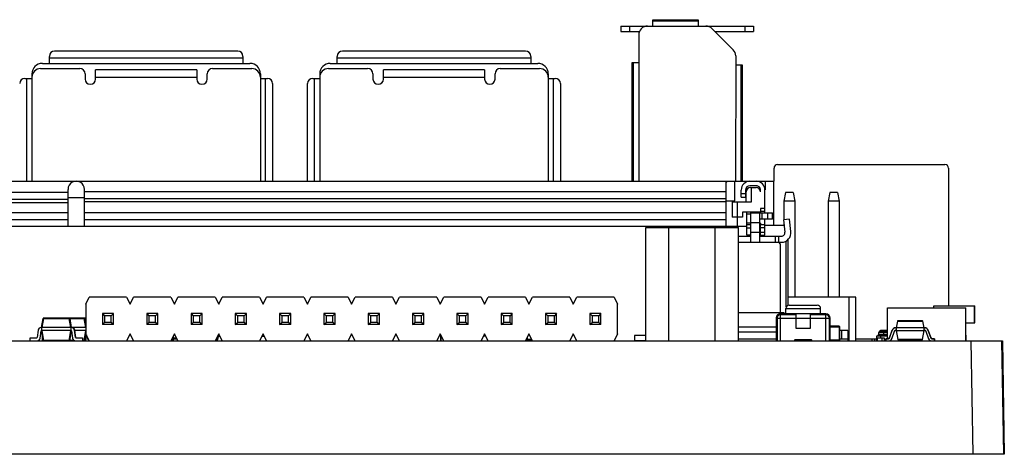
# Model space of a CAD drawing. Header units: inches. Extents: x -39 to 331, y -154 to 45.
# Tile 21 of 120: x 74 to 130, y -154 to -129. Entities that reach past the tile are written whole.
import ezdxf

# ---------------------------------------------------------------- set-up
doc = ezdxf.new("R2010")
doc.units = ezdxf.units.IN
doc.header["$LTSCALE"] = 1.21
doc.header["$MEASUREMENT"] = 0
doc.layers.get('0').update_dxf_attribs({"linetype": 'CONTINUOUS'})

msp = doc.modelspace()

# ---------------------------------------------------------------- linework, layer by layer
at = {"color": 6, "linetype": 'Continuous'}
for p, q in [((109.912, -128.945), (112.517, -128.945)), ((109.912, -129.315), (109.912, -128.945)), ((109.912, -129.015), (112.517, -129.015)), ((112.517, -128.945), (112.517, -129.315)), ((108.083, -129.315), (112.956, -129.315)), ((108.083, -129.315), (108.083, -129.615)), ((108.083, -129.615), (109.145, -129.615)), ((108.583, -129.315), (108.583, -129.615)), ((109.103, -129.815), (109.102, -138.195)), ((112.956, -129.315), (115.683, -129.315)), ((113.309, -129.461), (114.516, -130.668)), ((113.463, -129.615), (115.683, -129.615)), ((115.183, -129.315), (115.183, -129.615)), ((115.683, -129.315), (115.683, -129.615)), ((86.119, -130.745), (75.619, -130.745)), ((102.619, -130.745), (92.119, -130.745)), ((74.919, -131.445), (86.819, -131.445)), ((75.319, -131.445), (75.319, -131.045)), ((86.419, -131.145), (75.319, -131.145)), ((86.419, -131.045), (86.419, -131.445)), ((91.419, -131.445), (103.319, -131.445)), ((91.819, -131.445), (91.819, -131.045)), ((102.919, -131.145), (91.819, -131.145)), ((102.919, -131.045), (102.919, -131.445)), ((108.735, -131.391), (109.105, -131.391)), ((108.735, -138.195), (108.735, -131.391)), ((108.805, -138.195), (108.805, -131.391)), ((114.663, -131.022), (114.662, -138.195)), ((74.319, -132.045), (74.319, -138.195)), ((74.819, -131.745), (77.064, -131.745)), ((77.369, -132.05), (77.369, -132.345)), ((77.969, -132.345), (77.969, -131.821)), ((83.769, -131.821), (77.969, -131.821)), ((83.769, -131.821), (83.769, -132.345)), ((84.369, -132.345), (84.369, -132.045)), ((84.669, -131.745), (86.919, -131.745)), ((87.419, -132.045), (87.419, -138.195)), ((90.819, -132.045), (90.819, -138.195)), ((91.319, -131.745), (93.564, -131.745)), ((93.869, -132.05), (93.869, -132.345)), ((100.269, -131.821), (94.469, -131.821)), ((94.469, -132.345), (94.469, -131.821)), ((100.269, -131.821), (100.269, -132.345)), ((100.869, -132.345), (100.869, -132.045)), ((101.169, -131.745), (103.419, -131.745)), ((103.919, -132.045), (103.919, -138.195)), ((114.665, -131.529), (115.035, -131.529)), ((114.965, -131.529), (114.965, -138.195)), ((115.035, -131.529), (115.035, -138.195)), ((73.919, -132.305), (74.319, -132.305)), ((74.019, -138.195), (74.019, -132.305)), ((77.969, -132.245), (83.769, -132.245)), ((87.419, -132.305), (87.819, -132.305)), ((87.719, -138.195), (87.719, -132.305)), ((88.119, -132.605), (88.119, -138.195)), ((90.119, -138.195), (90.119, -132.605)), ((90.419, -132.305), (90.819, -132.305)), ((90.519, -138.195), (90.519, -132.305)), ((94.469, -132.245), (100.269, -132.245)), ((103.919, -132.305), (104.319, -132.305)), ((104.219, -138.195), (104.219, -132.305)), ((104.619, -132.605), (104.619, -138.195)), ((116.861, -138.195), (116.861, -137.445)), ((117.061, -137.245), (126.661, -137.245)), ((126.861, -137.445), (126.861, -145.345)), ((43.859, -138.195), (116.859, -138.195)), ((114.159, -138.195), (114.109, -138.245)), ((114.109, -140.845), (114.109, -138.195)), ((114.609, -139.325), (114.609, -138.195)), ((115.478, -138.204), (115.839, -138.204)), ((116.359, -138.195), (116.359, -138.695)), ((116.859, -140.725), (116.859, -138.195)), ((46.859, -138.833), (76.389, -138.833)), ((76.389, -140.775), (76.389, -138.665)), ((77.329, -140.775), (77.329, -138.665)), ((77.329, -138.783), (114.109, -138.783)), ((114.978, -139.119), (114.978, -138.704)), ((115.228, -138.704), (115.228, -139.119)), ((115.269, -139.385), (115.269, -138.815)), ((115.839, -138.454), (115.478, -138.454)), ((115.519, -138.565), (115.839, -138.565)), ((115.569, -139.385), (115.569, -138.565)), ((116.089, -138.815), (116.089, -138.704)), ((116.339, -138.695), (116.359, -138.695)), ((116.339, -140.015), (116.339, -138.704)), ((117.521, -138.845), (117.421, -139.345)), ((117.961, -138.845), (117.521, -138.845)), ((117.961, -138.845), (118.061, -139.345)), ((120.061, -138.845), (119.961, -139.345)), ((120.501, -138.845), (120.061, -138.845)), ((120.501, -138.845), (120.601, -139.345)), ((76.389, -139.253), (46.859, -139.253)), ((46.859, -139.415), (76.389, -139.415)), ((76.389, -139.135), (77.329, -139.135)), ((114.109, -139.203), (77.329, -139.203)), ((77.329, -139.365), (114.109, -139.365)), ((114.109, -139.325), (114.609, -139.325)), ((114.459, -139.325), (114.459, -140.265)), ((114.459, -139.385), (115.569, -139.385)), ((114.759, -140.775), (114.759, -139.385)), ((115.228, -138.919), (114.978, -138.919)), ((114.978, -139.119), (115.228, -139.119)), ((118.061, -139.345), (117.421, -139.345)), ((117.421, -139.345), (117.421, -140.404)), ((118.061, -139.345), (118.061, -144.845)), ((120.601, -139.345), (119.961, -139.345)), ((119.961, -139.345), (119.961, -144.845)), ((120.601, -139.345), (120.601, -144.845)), ((116.089, -139.965), (115.059, -139.965)), ((115.059, -139.965), (115.059, -140.265)), ((115.309, -141.295), (115.309, -139.965)), ((116.339, -139.765), (116.089, -139.765)), ((116.089, -139.765), (116.089, -139.965)), ((116.089, -139.915), (116.339, -139.915)), ((116.089, -139.978), (116.089, -140.015)), ((76.389, -140.009), (46.859, -140.009)), ((76.389, -140.415), (46.859, -140.415)), ((114.109, -140.009), (77.329, -140.009)), ((114.109, -140.415), (77.329, -140.415)), ((115.059, -140.265), (114.459, -140.265)), ((115.309, -140.065), (115.53, -140.065)), ((115.53, -140.015), (116.78, -140.015)), ((115.53, -141.695), (115.53, -140.015)), ((116.03, -140.015), (116.03, -141.695)), ((116.78, -140.365), (116.03, -140.365)), ((116.18, -140.365), (116.18, -140.015)), ((116.339, -141.295), (116.339, -140.365)), ((116.48, -140.015), (116.48, -140.365)), ((116.78, -140.365), (116.78, -140.015)), ((117.744, -140.364), (117.397, -140.407)), ((117.397, -140.407), (117.484, -141.12)), ((117.832, -141.078), (117.744, -140.364)), ((45.409, -140.775), (115.309, -140.775)), ((109.503, -140.845), (114.815, -140.845)), ((109.503, -147.345), (109.503, -140.845)), ((110.831, -147.345), (110.831, -140.845)), ((113.487, -147.345), (113.487, -140.845)), ((114.536, -140.775), (114.536, -140.845)), ((114.815, -147.345), (114.815, -140.845)), ((115.53, -140.595), (115.309, -140.595)), ((115.53, -140.695), (115.309, -140.695)), ((115.53, -140.895), (115.309, -140.895)), ((115.53, -140.565), (116.03, -140.565)), ((116.089, -140.595), (116.03, -140.595)), ((116.339, -140.695), (116.03, -140.695)), ((116.089, -140.895), (116.03, -140.895)), ((116.089, -140.595), (116.089, -140.681)), ((116.089, -141.295), (116.089, -140.695)), ((116.089, -140.845), (116.339, -140.845)), ((116.339, -140.725), (117.436, -140.725)), ((117.421, -140.603), (117.421, -140.725)), ((114.815, -141.345), (115.53, -141.345)), ((115.53, -141.295), (115.309, -141.295)), ((116.03, -141.145), (115.53, -141.145)), ((116.03, -141.295), (116.339, -141.295)), ((116.03, -141.345), (117.286, -141.345)), ((116.339, -141.145), (116.089, -141.145)), ((116.935, -141.345), (116.935, -141.695)), ((117.137, -141.695), (117.137, -141.345)), ((117.659, -141.54), (117.659, -145.31)), ((114.815, -141.695), (117.286, -141.695)), ((117.213, -141.795), (117.213, -145.745)), ((117.563, -145.393), (117.563, -141.795)), ((77.409, -145.245), (77.609, -144.845)), ((79.749, -144.845), (77.609, -144.845)), ((79.749, -144.845), (79.949, -145.245)), ((79.949, -145.245), (80.149, -144.845)), ((82.289, -144.845), (80.149, -144.845)), ((82.289, -144.845), (82.489, -145.245)), ((82.489, -145.245), (82.689, -144.845)), ((84.829, -144.845), (82.689, -144.845)), ((84.829, -144.845), (85.029, -145.245)), ((85.029, -145.245), (85.229, -144.845)), ((87.369, -144.845), (85.229, -144.845)), ((87.369, -144.845), (87.569, -145.245)), ((87.569, -145.245), (87.769, -144.845)), ((89.909, -144.845), (87.769, -144.845)), ((89.909, -144.845), (90.109, -145.245)), ((90.109, -145.245), (90.309, -144.845)), ((92.449, -144.845), (90.309, -144.845)), ((92.449, -144.845), (92.649, -145.245)), ((92.649, -145.245), (92.849, -144.845)), ((94.989, -144.845), (92.849, -144.845)), ((94.989, -144.845), (95.189, -145.245)), ((95.189, -145.245), (95.389, -144.845)), ((97.529, -144.845), (95.389, -144.845)), ((97.529, -144.845), (97.729, -145.245)), ((97.729, -145.245), (97.929, -144.845)), ((100.069, -144.845), (97.929, -144.845)), ((100.069, -144.845), (100.269, -145.245)), ((100.269, -145.245), (100.469, -144.845)), ((102.609, -144.845), (100.469, -144.845)), ((102.609, -144.845), (102.809, -145.245)), ((102.809, -145.245), (103.009, -144.845)), ((105.149, -144.845), (103.009, -144.845)), ((105.149, -144.845), (105.349, -145.245)), ((105.349, -145.245), (105.549, -144.845)), ((107.689, -144.845), (105.549, -144.845)), ((107.689, -144.845), (107.889, -145.245)), ((121.551, -144.845), (117.659, -144.845)), ((121.151, -144.845), (121.151, -147.345)), ((121.551, -147.345), (121.551, -144.845)), ((77.409, -145.245), (77.409, -146.945)), ((107.889, -146.945), (107.889, -145.245)), ((117.533, -145.495), (119.533, -145.495)), ((117.533, -145.795), (117.533, -145.495)), ((117.733, -145.295), (119.333, -145.295)), ((119.533, -145.795), (119.533, -145.495)), ((123.361, -145.445), (127.861, -145.445)), ((123.361, -147.22), (123.361, -145.445)), ((126.015, -145.345), (128.366, -145.345)), ((126.015, -145.445), (126.015, -145.345)), ((127.861, -147.345), (127.861, -145.445)), ((128.361, -146.319), (128.361, -145.345)), ((128.363, -146.319), (128.363, -145.345)), ((128.365, -146.277), (128.365, -145.345)), ((128.366, -146.277), (128.366, -145.345)), ((74.868, -146.58), (74.959, -146.061)), ((74.979, -146.061), (74.888, -146.58)), ((74.959, -146.061), (74.979, -146.061)), ((74.979, -146.061), (74.979, -146.045)), ((77.372, -146.045), (74.979, -146.045)), ((74.979, -146.061), (76.457, -146.061)), ((76.457, -146.045), (76.457, -146.061)), ((76.548, -146.58), (76.457, -146.061)), ((76.457, -146.061), (76.477, -146.061)), ((76.466, -146.045), (76.466, -146.047)), ((76.476, -146.06), (76.484, -146.06)), ((76.477, -146.061), (76.568, -146.58)), ((76.485, -146.061), (77.314, -146.061)), ((76.485, -146.061), (76.577, -146.58)), ((77.314, -146.045), (77.314, -146.061)), ((77.406, -146.58), (77.314, -146.061)), ((77.314, -146.061), (77.334, -146.061)), ((77.334, -146.061), (77.372, -146.061)), ((77.334, -146.061), (77.409, -146.485)), ((77.372, -146.045), (77.372, -146.061)), ((77.409, -146.268), (77.372, -146.061)), ((77.372, -146.061), (77.392, -146.061)), ((77.392, -146.061), (77.409, -146.156)), ((78.999, -145.775), (78.359, -145.775)), ((78.359, -145.775), (78.489, -145.905)), ((78.359, -145.775), (78.359, -146.415)), ((78.869, -145.905), (78.489, -145.905)), ((78.489, -145.905), (78.489, -146.285)), ((78.999, -145.775), (78.869, -145.905)), ((78.869, -146.285), (78.869, -145.905)), ((78.999, -146.415), (78.999, -145.775)), ((81.539, -145.775), (80.899, -145.775)), ((80.899, -145.775), (81.029, -145.905)), ((80.899, -145.775), (80.899, -146.415)), ((81.409, -145.905), (81.029, -145.905)), ((81.029, -145.905), (81.029, -146.285)), ((81.539, -145.775), (81.409, -145.905)), ((81.409, -146.285), (81.409, -145.905)), ((81.539, -146.415), (81.539, -145.775)), ((84.079, -145.775), (83.439, -145.775)), ((83.439, -145.775), (83.569, -145.905)), ((83.439, -145.775), (83.439, -146.415)), ((83.949, -145.905), (83.569, -145.905)), ((83.569, -145.905), (83.569, -146.285)), ((84.079, -145.775), (83.949, -145.905)), ((83.949, -146.285), (83.949, -145.905)), ((84.079, -146.415), (84.079, -145.775)), ((86.619, -145.775), (85.979, -145.775)), ((85.979, -145.775), (86.109, -145.905)), ((85.979, -145.775), (85.979, -146.415)), ((86.489, -145.905), (86.109, -145.905)), ((86.109, -145.905), (86.109, -146.285)), ((86.619, -145.775), (86.489, -145.905)), ((86.489, -146.285), (86.489, -145.905)), ((86.619, -146.415), (86.619, -145.775)), ((89.159, -145.775), (88.519, -145.775)), ((88.519, -145.775), (88.649, -145.905)), ((88.519, -145.775), (88.519, -146.415)), ((89.029, -145.905), (88.649, -145.905)), ((88.649, -145.905), (88.649, -146.285)), ((89.159, -145.775), (89.029, -145.905)), ((89.029, -146.285), (89.029, -145.905)), ((89.159, -146.415), (89.159, -145.775)), ((91.699, -145.775), (91.059, -145.775)), ((91.059, -145.775), (91.189, -145.905)), ((91.059, -145.775), (91.059, -146.415)), ((91.569, -145.905), (91.189, -145.905)), ((91.189, -145.905), (91.189, -146.285)), ((91.699, -145.775), (91.569, -145.905)), ((91.569, -146.285), (91.569, -145.905)), ((91.699, -146.415), (91.699, -145.775)), ((94.239, -145.775), (93.599, -145.775)), ((93.599, -145.775), (93.729, -145.905)), ((93.599, -145.775), (93.599, -146.415)), ((94.109, -145.905), (93.729, -145.905)), ((93.729, -145.905), (93.729, -146.285)), ((94.239, -145.775), (94.109, -145.905)), ((94.109, -146.285), (94.109, -145.905)), ((94.239, -146.415), (94.239, -145.775)), ((96.779, -145.775), (96.139, -145.775)), ((96.139, -145.775), (96.269, -145.905)), ((96.139, -145.775), (96.139, -146.415)), ((96.649, -145.905), (96.269, -145.905)), ((96.269, -145.905), (96.269, -146.285)), ((96.779, -145.775), (96.649, -145.905)), ((96.649, -146.285), (96.649, -145.905)), ((96.779, -146.415), (96.779, -145.775)), ((99.319, -145.775), (98.679, -145.775)), ((98.679, -145.775), (98.809, -145.905)), ((98.679, -145.775), (98.679, -146.415)), ((99.189, -145.905), (98.809, -145.905)), ((98.809, -145.905), (98.809, -146.285)), ((99.319, -145.775), (99.189, -145.905)), ((99.189, -146.285), (99.189, -145.905)), ((99.319, -146.415), (99.319, -145.775)), ((101.859, -145.775), (101.219, -145.775)), ((101.219, -145.775), (101.349, -145.905)), ((101.219, -145.775), (101.219, -146.415)), ((101.729, -145.905), (101.349, -145.905)), ((101.349, -145.905), (101.349, -146.285)), ((101.859, -145.775), (101.729, -145.905)), ((101.729, -146.285), (101.729, -145.905)), ((101.859, -146.415), (101.859, -145.775)), ((104.399, -145.775), (103.759, -145.775)), ((103.759, -145.775), (103.889, -145.905)), ((103.759, -145.775), (103.759, -146.415)), ((104.269, -145.905), (103.889, -145.905)), ((103.889, -145.905), (103.889, -146.285)), ((104.399, -145.775), (104.269, -145.905)), ((104.269, -146.285), (104.269, -145.905)), ((104.399, -146.415), (104.399, -145.775)), ((106.939, -145.775), (106.299, -145.775)), ((106.299, -145.775), (106.429, -145.905)), ((106.299, -145.775), (106.299, -146.415)), ((106.809, -145.905), (106.429, -145.905)), ((106.429, -145.905), (106.429, -146.285)), ((106.939, -145.775), (106.809, -145.905)), ((106.809, -146.285), (106.809, -145.905)), ((106.939, -146.415), (106.939, -145.775)), ((117.446, -145.745), (114.815, -145.745)), ((116.984, -146.02), (116.983, -146.02)), ((116.983, -146.02), (116.983, -147.345)), ((117.033, -146.025), (117.034, -146.025)), ((117.033, -146.025), (117.033, -147.345)), ((117.033, -146.045), (118.133, -146.045)), ((119.833, -145.795), (117.233, -145.795)), ((117.233, -147.345), (117.233, -145.795)), ((118.133, -145.845), (117.233, -145.845)), ((117.446, -145.745), (117.458, -145.795)), ((117.79, -145.845), (117.79, -145.795)), ((118.133, -146.645), (118.133, -145.795)), ((118.133, -146.04), (118.933, -146.04)), ((118.933, -145.795), (118.933, -146.645)), ((119.833, -145.845), (118.933, -145.845)), ((118.933, -146.045), (120.033, -146.045)), ((119.277, -145.845), (119.277, -145.795)), ((119.833, -147.345), (119.833, -145.795)), ((120.083, -146.043), (120.033, -146.043)), ((120.033, -146.043), (120.083, -146.043)), ((120.033, -147.345), (120.033, -146.045)), ((120.083, -147.345), (120.083, -146.043)), ((74.672, -146.735), (74.614, -147.148)), ((74.85, -146.58), (74.868, -146.58)), ((74.868, -146.58), (74.868, -146.76)), ((74.868, -146.58), (74.888, -146.58)), ((74.888, -146.76), (74.888, -146.58)), ((76.548, -146.58), (74.888, -146.58)), ((76.548, -146.58), (76.548, -146.76)), ((76.548, -146.58), (76.568, -146.58)), ((76.568, -146.579), (76.575, -146.579)), ((76.568, -146.58), (76.586, -146.58)), ((76.568, -146.76), (76.568, -146.58)), ((77.406, -146.58), (76.595, -146.58)), ((76.822, -147.148), (76.764, -146.735)), ((76.831, -147.148), (76.773, -146.735)), ((77.406, -146.58), (77.406, -146.76)), ((78.359, -146.415), (78.489, -146.285)), ((78.999, -146.415), (78.359, -146.415)), ((78.869, -146.285), (78.489, -146.285)), ((78.999, -146.415), (78.869, -146.285)), ((80.899, -146.415), (81.029, -146.285)), ((81.539, -146.415), (80.899, -146.415)), ((81.409, -146.285), (81.029, -146.285)), ((81.539, -146.415), (81.409, -146.285)), ((83.439, -146.415), (83.569, -146.285)), ((84.079, -146.415), (83.439, -146.415)), ((83.949, -146.285), (83.569, -146.285)), ((84.079, -146.415), (83.949, -146.285)), ((85.979, -146.415), (86.109, -146.285)), ((86.619, -146.415), (85.979, -146.415)), ((86.489, -146.285), (86.109, -146.285)), ((86.619, -146.415), (86.489, -146.285)), ((88.519, -146.415), (88.649, -146.285)), ((89.159, -146.415), (88.519, -146.415)), ((89.029, -146.285), (88.649, -146.285)), ((89.159, -146.415), (89.029, -146.285)), ((91.059, -146.415), (91.189, -146.285)), ((91.699, -146.415), (91.059, -146.415)), ((91.569, -146.285), (91.189, -146.285)), ((91.699, -146.415), (91.569, -146.285)), ((93.599, -146.415), (93.729, -146.285)), ((94.239, -146.415), (93.599, -146.415)), ((94.109, -146.285), (93.729, -146.285)), ((94.239, -146.415), (94.109, -146.285)), ((96.139, -146.415), (96.269, -146.285)), ((96.779, -146.415), (96.139, -146.415)), ((96.649, -146.285), (96.269, -146.285)), ((96.779, -146.415), (96.649, -146.285)), ((98.679, -146.415), (98.809, -146.285)), ((99.319, -146.415), (98.679, -146.415)), ((99.189, -146.285), (98.809, -146.285)), ((99.319, -146.415), (99.189, -146.285)), ((101.219, -146.415), (101.349, -146.285)), ((101.859, -146.415), (101.219, -146.415)), ((101.729, -146.285), (101.349, -146.285)), ((101.859, -146.415), (101.729, -146.285)), ((103.759, -146.415), (103.889, -146.285)), ((104.399, -146.415), (103.759, -146.415)), ((104.269, -146.285), (103.889, -146.285)), ((104.399, -146.415), (104.269, -146.285)), ((106.299, -146.415), (106.429, -146.285)), ((106.939, -146.415), (106.299, -146.415)), ((106.809, -146.285), (106.429, -146.285)), ((106.809, -146.285), (106.939, -146.415)), ((114.815, -146.545), (116.983, -146.545)), ((118.933, -146.645), (118.133, -146.645)), ((120.6, -146.509), (120.083, -146.509)), ((120.083, -146.539), (120.63, -146.539)), ((120.6, -146.509), (120.6, -147.329)), ((120.63, -147.299), (120.63, -146.539)), ((121.101, -146.745), (120.63, -146.745)), ((120.733, -146.745), (120.733, -147.245)), ((121.101, -146.745), (121.101, -147.345)), ((123.361, -146.745), (122.969, -146.745)), ((123.159, -146.845), (123.159, -146.745)), ((123.633, -146.73), (123.469, -147.18)), ((123.479, -147.184), (123.643, -146.733)), ((123.633, -146.73), (123.643, -146.733)), ((123.865, -146.595), (123.826, -146.595)), ((123.826, -146.605), (123.826, -146.595)), ((123.826, -146.605), (123.865, -146.605)), ((123.865, -146.735), (123.826, -146.735)), ((123.826, -146.745), (123.826, -146.735)), ((123.826, -146.745), (123.865, -146.745)), ((123.939, -146.215), (123.865, -146.595)), ((123.865, -146.595), (123.865, -146.745)), ((123.889, -146.595), (123.865, -146.595)), ((123.865, -146.745), (123.958, -147.274)), ((123.889, -146.745), (123.865, -146.745)), ((123.889, -146.595), (123.963, -146.215)), ((123.983, -147.274), (123.889, -146.745)), ((125.44, -146.595), (123.89, -146.595)), ((123.89, -146.745), (123.89, -146.595)), ((123.89, -146.745), (125.44, -146.745)), ((123.939, -146.215), (123.963, -146.215)), ((125.366, -146.195), (123.963, -146.195)), ((123.963, -146.215), (123.963, -146.195)), ((123.963, -146.215), (125.366, -146.215)), ((125.44, -146.745), (125.347, -147.274)), ((125.366, -146.195), (125.366, -146.215)), ((125.366, -146.215), (125.44, -146.595)), ((125.366, -146.215), (125.391, -146.215)), ((125.372, -147.274), (125.465, -146.745)), ((125.465, -146.595), (125.391, -146.215)), ((125.44, -146.595), (125.44, -146.745)), ((125.465, -146.595), (125.44, -146.595)), ((125.465, -146.745), (125.44, -146.745)), ((125.504, -146.595), (125.465, -146.595)), ((125.465, -146.745), (125.465, -146.595)), ((125.465, -146.605), (125.504, -146.605)), ((125.504, -146.735), (125.465, -146.735)), ((125.465, -146.745), (125.504, -146.745)), ((125.504, -146.595), (125.504, -146.605)), ((125.504, -146.735), (125.504, -146.745)), ((125.687, -146.733), (125.696, -146.73)), ((125.687, -146.733), (125.851, -147.184)), ((125.861, -147.18), (125.696, -146.73)), ((127.861, -146.319), (128.363, -146.319)), ((127.863, -146.971), (127.863, -146.319)), ((127.864, -147.345), (127.864, -146.319)), ((127.866, -147.013), (127.866, -146.319)), ((128.363, -146.277), (128.366, -146.277)), ((74.218, -147.345), (74.218, -147.165)), ((74.218, -147.165), (74.594, -147.165)), ((74.79, -147.19), (74.848, -146.777)), ((74.799, -147.19), (74.857, -146.777)), ((74.968, -147.328), (74.868, -146.76)), ((74.868, -146.76), (74.888, -146.76)), ((76.548, -146.76), (74.888, -146.76)), ((74.888, -146.76), (74.988, -147.328)), ((74.924, -147.345), (74.924, -147.145)), ((74.936, -147.145), (74.924, -147.145)), ((74.957, -147.265), (74.924, -147.265)), ((76.448, -147.328), (76.548, -146.76)), ((76.568, -146.76), (76.468, -147.328)), ((76.577, -146.762), (76.477, -147.328)), ((76.548, -146.76), (76.568, -146.76)), ((76.568, -146.761), (76.572, -146.761)), ((76.588, -146.777), (76.646, -147.19)), ((77.406, -146.76), (76.776, -146.76)), ((76.842, -147.165), (77.227, -147.165)), ((77.218, -147.165), (77.218, -147.345)), ((77.227, -147.165), (77.227, -147.345)), ((77.306, -147.328), (77.406, -146.76)), ((77.409, -146.855), (77.325, -147.328)), ((77.364, -147.328), (77.425, -146.978)), ((77.44, -147.007), (77.383, -147.328)), ((77.609, -147.345), (77.409, -146.945)), ((77.493, -147.113), (77.504, -147.19)), ((79.949, -146.945), (79.749, -147.345)), ((80.149, -147.345), (79.949, -146.945)), ((82.489, -146.945), (82.289, -147.345)), ((82.314, -147.295), (82.418, -147.295)), ((82.418, -147.274), (82.324, -147.274)), ((82.418, -147.087), (82.418, -147.345)), ((82.428, -147.18), (82.418, -147.184)), ((82.418, -147.234), (82.428, -147.235)), ((82.428, -147.345), (82.428, -147.067)), ((82.428, -147.18), (82.607, -147.18)), ((82.625, -147.217), (82.428, -147.217)), ((82.629, -147.224), (82.428, -147.224)), ((82.428, -147.235), (82.634, -147.235)), ((82.689, -147.345), (82.489, -146.945)), ((85.029, -146.945), (84.829, -147.345)), ((84.854, -147.295), (84.95, -147.295)), ((84.95, -147.274), (84.864, -147.274)), ((84.981, -147.095), (84.95, -147.274)), ((84.95, -147.274), (84.95, -147.295)), ((84.974, -147.274), (84.95, -147.274)), ((85.104, -147.095), (84.954, -147.095)), ((84.974, -147.274), (85.006, -147.095)), ((85.229, -147.345), (85.029, -146.945)), ((87.569, -146.945), (87.369, -147.345)), ((87.644, -147.095), (87.494, -147.095)), ((87.769, -147.345), (87.569, -146.945)), ((90.109, -146.945), (89.909, -147.345)), ((90.309, -147.345), (90.109, -146.945)), ((92.649, -146.945), (92.449, -147.345)), ((92.849, -147.345), (92.649, -146.945)), ((95.189, -146.945), (94.989, -147.345)), ((95.389, -147.345), (95.189, -146.945)), ((97.729, -146.945), (97.529, -147.345)), ((97.929, -147.345), (97.729, -146.945)), ((97.754, -147.055), (97.784, -147.055)), ((97.754, -147.345), (97.754, -147.055)), ((97.844, -147.175), (97.754, -147.175)), ((97.784, -147.345), (97.784, -147.175)), ((100.269, -146.945), (100.069, -147.345)), ((100.214, -147.055), (100.324, -147.055)), ((100.251, -146.98), (100.286, -146.98)), ((100.469, -147.345), (100.269, -146.945)), ((102.809, -146.945), (102.609, -147.345)), ((102.664, -147.235), (102.711, -147.235)), ((102.711, -147.224), (102.669, -147.224)), ((102.711, -147.217), (102.673, -147.217)), ((102.691, -147.18), (102.711, -147.18)), ((102.711, -147.14), (102.711, -147.345)), ((102.721, -147.184), (102.711, -147.18)), ((102.711, -147.235), (102.721, -147.234)), ((102.721, -147.345), (102.721, -147.12)), ((102.973, -147.274), (102.721, -147.274)), ((102.721, -147.295), (102.984, -147.295)), ((103.009, -147.345), (102.809, -146.945)), ((105.349, -146.945), (105.149, -147.345)), ((105.549, -147.345), (105.349, -146.945)), ((107.889, -146.945), (107.689, -147.345)), ((109.503, -147.045), (108.859, -147.045)), ((108.859, -147.045), (108.859, -147.325)), ((116.983, -146.845), (114.815, -146.845)), ((116.983, -147.245), (114.815, -147.245)), ((117.033, -147.045), (116.983, -147.045)), ((118.033, -147.315), (119.033, -147.315)), ((118.033, -147.315), (118.033, -147.345)), ((119.013, -147.295), (118.053, -147.295)), ((118.053, -147.345), (118.053, -147.295)), ((119.013, -147.295), (119.013, -147.345)), ((119.033, -147.345), (119.033, -147.315)), ((120.033, -147.045), (120.083, -147.045)), ((120.63, -147.299), (120.083, -147.299)), ((121.101, -147.245), (120.63, -147.245)), ((122.759, -147.245), (121.551, -147.245)), ((122.461, -147.245), (122.461, -147.345)), ((122.612, -147.245), (122.612, -147.345)), ((122.759, -147.055), (123.361, -147.055)), ((122.759, -147.345), (122.759, -147.055)), ((122.759, -147.175), (123.179, -147.175)), ((122.789, -147.345), (122.789, -147.175)), ((122.859, -146.865), (123.361, -146.865)), ((122.859, -146.865), (122.859, -146.98)), ((122.859, -146.98), (123.361, -146.98)), ((123.361, -146.845), (122.879, -146.845)), ((122.909, -146.805), (123.361, -146.805)), ((122.909, -146.805), (122.909, -146.825)), ((122.909, -146.825), (123.361, -146.825)), ((122.959, -147.055), (122.959, -147.175)), ((123.059, -147.345), (123.059, -147.175)), ((123.156, -147.055), (123.159, -146.98)), ((123.16, -146.845), (123.159, -146.865)), ((123.159, -146.98), (123.159, -146.865)), ((123.179, -147.175), (123.179, -147.345)), ((123.261, -147.235), (123.421, -147.227)), ((123.261, -147.235), (123.267, -147.345)), ((123.42, -147.217), (123.271, -147.224)), ((123.277, -147.345), (123.271, -147.224)), ((123.42, -147.217), (123.421, -147.227)), ((123.479, -147.184), (123.469, -147.18)), ((123.765, -146.778), (123.601, -147.228)), ((123.61, -147.232), (123.601, -147.228)), ((123.61, -147.232), (123.774, -146.781)), ((123.765, -146.778), (123.774, -146.781)), ((123.983, -147.274), (123.958, -147.274)), ((125.347, -147.274), (123.983, -147.274)), ((123.983, -147.295), (123.983, -147.274)), ((123.983, -147.295), (125.347, -147.295)), ((125.347, -147.274), (125.347, -147.295)), ((125.372, -147.274), (125.347, -147.274)), ((125.556, -146.781), (125.565, -146.778)), ((125.556, -146.781), (125.72, -147.232)), ((125.729, -147.228), (125.565, -146.778)), ((125.729, -147.228), (125.72, -147.232)), ((125.861, -147.18), (125.851, -147.184)), ((126.059, -147.224), (125.909, -147.217)), ((125.909, -147.227), (125.909, -147.217)), ((125.909, -147.227), (126.068, -147.235)), ((126.059, -147.224), (126.052, -147.345)), ((126.062, -147.345), (126.068, -147.235)), ((127.861, -146.971), (127.863, -146.971)), ((127.863, -147.345), (127.863, -146.971)), ((127.865, -147.013), (127.866, -147.013)), ((127.867, -147.345), (127.867, -147.013)), ((74.988, -147.328), (74.968, -147.328)), ((76.448, -147.328), (74.988, -147.328)), ((76.468, -147.328), (76.448, -147.328)), ((76.475, -147.329), (76.467, -147.33)), ((76.75, -147.328), (76.477, -147.328)), ((77.306, -147.328), (77.227, -147.328)), ((77.325, -147.328), (77.306, -147.328)), ((77.364, -147.328), (77.325, -147.328)), ((77.383, -147.328), (77.364, -147.328)), ((108.859, -147.325), (109.503, -147.325)), ((120.083, -147.329), (120.6, -147.329)), ((120.601, -147.329), (120.601, -147.345))]:
    msp.add_line(p, q, dxfattribs=at)
at = {"color": 7, "linetype": 'Continuous'}
for p, q in [((26.898, -147.345), (129.949, -147.345)), ((128.147, -147.345), (128.261, -153.845)), ((129.898, -147.345), (130.011, -153.845)), ((129.949, -147.345), (130.062, -153.845)), ((130.062, -153.845), (26.785, -153.845))]:
    msp.add_line(p, q, dxfattribs=at)
at = {"color": 6, "linetype": 'Continuous'}
for centre, radius, start, end in [((109.603, -129.815), 0.5, 89.9979, 180), ((112.956, -129.815), 0.5, 44.9996, 89.9994), ((75.619, -131.045), 0.3, 90, 180), ((86.119, -131.045), 0.3, 0, 90), ((92.119, -131.045), 0.3, 90, 180), ((102.619, -131.045), 0.3, 0, 90), ((114.163, -131.022), 0.5, 0, 44.9987), ((74.919, -132.045), 0.6, 90, 180), ((86.819, -132.045), 0.6, 0, 90), ((91.419, -132.045), 0.6, 90, 180), ((103.319, -132.045), 0.6, 0, 90), ((74.819, -132.245), 0.5, 90, 180), ((77.064, -132.05), 0.305, 0, 90), ((84.669, -132.045), 0.3, 90, 180), ((86.919, -132.245), 0.5, 0, 90), ((91.319, -132.245), 0.5, 90, 180), ((93.564, -132.05), 0.305, 0, 90), ((101.169, -132.045), 0.3, 90, 180), ((103.419, -132.245), 0.5, 0, 90), ((73.919, -132.605), 0.3, 90, 180), ((77.669, -132.345), 0.3, 180, 0), ((84.069, -132.345), 0.3, 180, 0), ((87.819, -132.605), 0.3, 0, 90), ((90.419, -132.605), 0.3, 90, 180), ((94.169, -132.345), 0.3, 180, 0), ((100.569, -132.345), 0.3, 180, 0), ((104.319, -132.605), 0.3, 0, 90), ((117.061, -137.445), 0.2, 90, 180), ((126.661, -137.445), 0.2, 0, 90), ((76.859, -138.665), 0.47, 359.9997, 180.0003), ((115.478, -138.704), 0.5, 90, 180), ((115.839, -138.704), 0.5, 0, 90), ((115.478, -138.704), 0.25, 90, 180), ((115.519, -138.815), 0.25, 90, 180), ((115.839, -138.704), 0.25, 359.9999, 90), ((115.839, -138.815), 0.25, 0.0871, 90), ((117.286, -141.145), 0.55, 270, 7), ((117.286, -141.145), 0.2, 270, 7), ((117.113, -141.795), 0.45, 0, 21.5484), ((117.113, -141.795), 0.1, 0, 90), ((117.733, -145.495), 0.2, 90, 180), ((119.333, -145.495), 0.2, 360, 90), ((74.979, -146.065), 0.02, 90, 170), ((76.457, -146.065), 0.02, 10, 90), ((76.466, -146.065), 0.02, 10, 90), ((77.314, -146.065), 0.02, 10, 90), ((77.372, -146.065), 0.02, 10, 90), ((117.233, -146.045), 0.25, 90, 174.2469), ((117.233, -146.045), 0.2, 90, 180), ((119.833, -146.045), 0.25, 0.4987, 90), ((119.833, -146.045), 0.2, 360, 90), ((74.85, -146.76), 0.18, 90, 172), ((76.586, -146.76), 0.18, 8, 90), ((76.595, -146.76), 0.18, 8, 90), ((120.6, -146.539), 0.03, 0, 90), ((122.969, -146.805), 0.06, 90, 180), ((123.826, -146.8), 0.205, 90, 160), ((123.826, -146.8), 0.195, 90, 160), ((123.826, -146.8), 0.065, 90, 160), ((123.826, -146.8), 0.055, 90, 160), ((123.963, -146.22), 0.025, 90, 169), ((125.366, -146.22), 0.025, 11, 90), ((125.504, -146.8), 0.205, 20, 90), ((125.504, -146.8), 0.195, 20, 90), ((125.504, -146.8), 0.065, 20, 90), ((125.504, -146.8), 0.055, 20, 90), ((74.594, -147.145), 0.02, 270, 352), ((74.611, -147.165), 0.18, 270, 352), ((74.62, -147.165), 0.18, 270, 352), ((74.868, -146.78), 0.02, 88.8644, 172), ((74.877, -146.78), 0.02, 114.6241, 172), ((76.568, -146.78), 0.02, 8, 91.1356), ((76.824, -147.165), 0.18, 188, 270), ((76.842, -147.145), 0.02, 188, 270), ((76.851, -147.145), 0.02, 188, 270), ((77.682, -147.165), 0.18, 188, 241.9745), ((82.428, -147.227), 0.00999, 89.9612, 179.9548), ((82.428, -147.234), 0.00999, 89.9612, 179.9548), ((84.95, -147.27), 0.025, 270, 350), ((102.711, -147.227), 0.00999, 0.0452, 90.0388), ((102.711, -147.234), 0.00999, 0.0452, 90.0388), ((118.053, -147.315), 0.02, 90, 180), ((119.013, -147.315), 0.02, 360, 90), ((120.6, -147.299), 0.03, 270, 0), ((122.784, -146.98), 0.075, 270, 0), ((122.889, -146.825), 0.02, 270, 0), ((123.271, -147.234), 0.01, 93, 183), ((123.417, -147.162), 0.055, 273, 340), ((123.417, -147.162), 0.065, 273, 340), ((123.417, -147.162), 0.195, 290.0057, 340), ((123.417, -147.162), 0.205, 296.4814, 340), ((123.983, -147.27), 0.025, 190, 270), ((125.347, -147.27), 0.025, 270, 350), ((125.912, -147.162), 0.205, 200, 243.5186), ((125.912, -147.162), 0.195, 200, 249.9943), ((125.912, -147.162), 0.065, 200, 267), ((125.912, -147.162), 0.055, 200, 267), ((126.058, -147.234), 0.01, 357, 87)]:
    msp.add_arc(centre, radius, start, end, dxfattribs=at)
for centre, start_param, end_param in [((123.89, -146.466), -3.159801, -3.141593), ((125.44, -146.466), -3.141593, -3.123385)]:
    msp.add_ellipse(centre, major_axis=(0, 0.129), ratio=0.19438, start_param=start_param, end_param=end_param, dxfattribs=at)
for points, knots in [([(76.484, -146.06), (76.484, -146.06), (76.485, -146.061), (76.485, -146.061), (76.485, -146.061)], [0, 0, 0, 0, 0.356305, 1, 1, 1, 1]), ([(122.879, -146.845), (122.876, -146.845), (122.871, -146.846), (122.864, -146.851), (122.86, -146.857), (122.859, -146.862), (122.859, -146.865)], [0, 0, 0, 0, 0.247512, 0.505845, 0.760854, 1, 1, 1, 1]), ([(76.477, -147.328), (76.477, -147.328), (76.476, -147.329), (76.476, -147.329), (76.475, -147.329)], [0, 0, 0, 0, 0.169208, 1, 1, 1, 1])]:
    msp.add_open_spline(points, degree=3, knots=knots, dxfattribs=at)
for points in [[(123.889, -146.745), (123.89, -146.745), (123.89, -146.745), (123.89, -146.745)], [(125.44, -146.745), (125.44, -146.745), (125.44, -146.745), (125.44, -146.745)]]:
    msp.add_open_spline(points, degree=3, dxfattribs=at)

doc.saveas('drawing.dxf')
